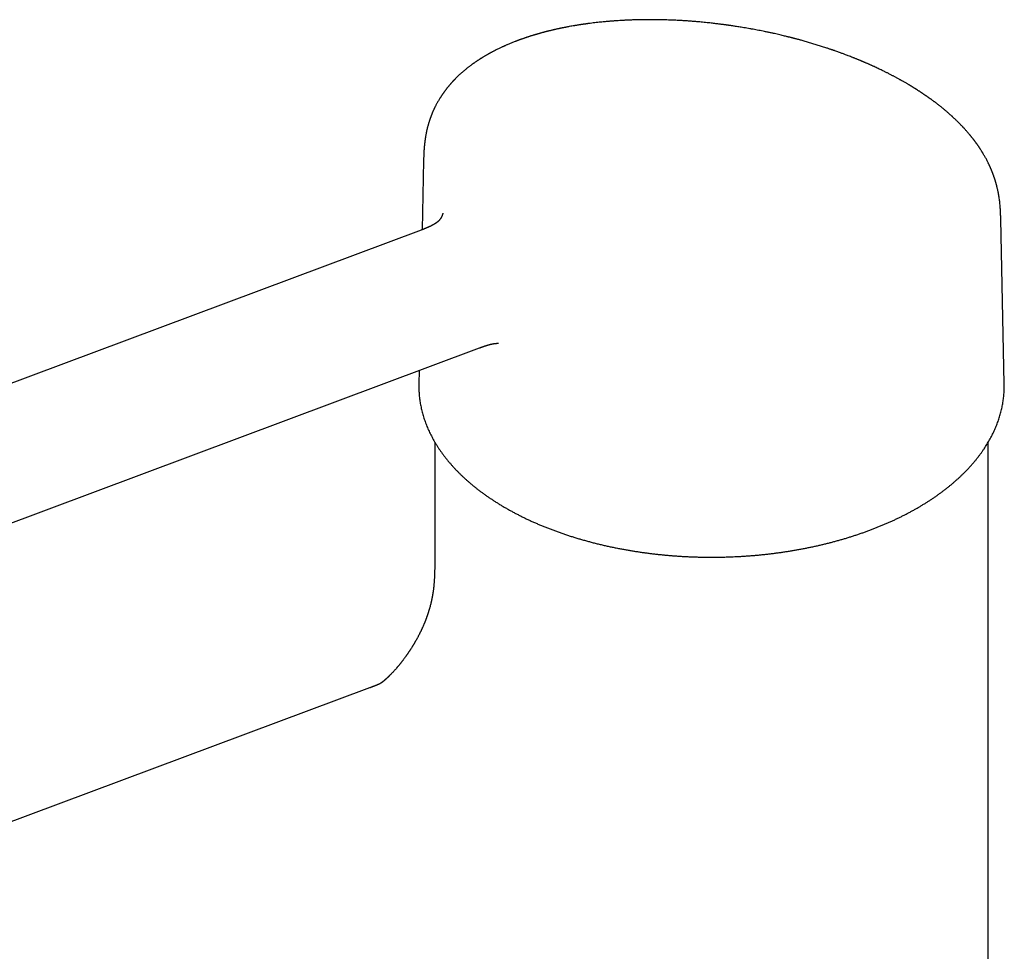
# Model space of a CAD drawing. Header units: millimetres. Extents: x 8 to 734, y 12 to 900.
# Tile 11 of 22: x 538 to 636, y 353 to 446. Entities that reach past the tile are written whole.
import ezdxf

# ---------------------------------------------------------------- set-up
doc = ezdxf.new("R2010")
doc.units = ezdxf.units.MM

msp = doc.modelspace()

# ---------------------------------------------------------------- linework, layer by layer
at = {"color": 7, "linetype": 'Continuous', "lineweight": 30}
for p, q in [((578.33, 432.064), (578.182, 425.175)), ((578.33, 432.064), (578.33, 432.072)), ((635.68, 426.235), (635.68, 426.226)), ((636.032, 409.845), (635.682, 426.226)), ((578.098, 425.143), (527.954, 406.406)), ((578.099, 425.141), (578.091, 425.138)), ((532.505, 394.228), (583.888, 413.429)), ((577.883, 411.185), (577.855, 409.845)), ((577.855, 409.845), (577.853, 409.704)), ((636.034, 409.707), (636.032, 409.845)), ((579.444, 404.065), (579.444, 393.328)), ((634.444, 292.988), (634.444, 404.064)), ((572.967, 379.636), (521.575, 360.432))]:
    msp.add_line(p, q, dxfattribs=at)
for points, knots in [([(626.173, 439.808), (626.135, 439.83), (626.063, 439.871), (625.961, 439.93), (625.871, 439.981), (625.793, 440.025), (625.727, 440.062), (625.643, 440.108), (625.535, 440.167), (625.404, 440.239), (625.277, 440.308), (625.16, 440.37), (625.048, 440.43), (624.932, 440.491), (624.809, 440.556), (624.679, 440.623), (624.547, 440.69), (624.418, 440.756), (624.296, 440.817), (624.179, 440.875), (624.047, 440.941), (623.89, 441.018), (623.703, 441.108), (623.506, 441.201), (623.306, 441.295), (623.141, 441.372), (623.015, 441.429), (622.929, 441.469), (622.846, 441.506), (622.759, 441.545), (622.663, 441.588), (622.556, 441.636), (622.452, 441.681), (622.351, 441.725), (622.257, 441.766), (622.161, 441.808), (622.072, 441.846), (621.997, 441.878), (621.939, 441.902), (621.898, 441.92), (621.864, 441.934), (621.829, 441.949), (621.783, 441.968), (621.726, 441.992), (621.658, 442.02), (621.579, 442.053), (621.489, 442.09), (621.389, 442.131), (621.283, 442.174), (621.176, 442.217), (621.072, 442.259), (620.928, 442.316), (620.748, 442.387), (620.542, 442.467), (620.358, 442.537), (620.194, 442.599), (620.043, 442.655), (619.899, 442.708), (619.745, 442.765), (619.576, 442.826), (619.392, 442.892), (619.249, 442.942), (619.15, 442.977), (619.099, 442.995), (619.06, 443.008), (619.032, 443.018), (619.006, 443.027), (618.973, 443.039), (618.928, 443.054), (618.864, 443.076), (618.778, 443.105), (618.667, 443.143), (618.537, 443.187), (618.376, 443.24), (618.187, 443.303), (617.978, 443.371), (617.764, 443.439), (617.55, 443.506), (617.336, 443.573), (617.121, 443.638), (616.905, 443.703), (616.689, 443.767), (616.473, 443.83), (616.257, 443.892), (616.044, 443.952), (615.866, 444.002), (615.724, 444.041), (615.614, 444.071), (615.508, 444.099), (615.407, 444.127), (615.31, 444.152), (615.219, 444.176), (615.137, 444.198), (615.07, 444.215), (615.02, 444.228), (614.978, 444.239), (614.938, 444.249), (614.892, 444.261), (614.839, 444.275), (614.764, 444.294), (614.664, 444.319), (614.539, 444.351), (614.383, 444.39), (614.194, 444.436), (613.971, 444.489), (613.728, 444.547), (613.463, 444.608), (613.179, 444.673), (612.873, 444.74), (612.547, 444.81), (612.226, 444.877), (611.917, 444.939), (611.632, 444.995), (611.354, 445.049), (611.063, 445.103), (610.761, 445.158), (610.452, 445.212), (610.166, 445.26), (609.901, 445.304), (609.66, 445.343), (609.442, 445.377), (609.247, 445.407), (609.073, 445.433), (608.931, 445.453), (608.818, 445.47), (608.73, 445.482), (608.654, 445.493), (608.591, 445.502), (608.541, 445.509), (608.503, 445.514), (608.477, 445.518), (608.458, 445.52), (608.438, 445.523), (608.41, 445.527), (608.372, 445.532), (608.313, 445.54), (608.23, 445.551), (608.119, 445.566), (607.985, 445.584), (607.832, 445.604), (607.659, 445.625), (607.467, 445.649), (607.255, 445.674), (607.023, 445.701), (606.771, 445.729), (606.498, 445.758), (606.205, 445.788), (605.864, 445.821), (605.481, 445.855), (605.065, 445.889), (604.652, 445.92), (604.242, 445.947), (603.771, 445.976), (603.24, 446.002), (602.652, 446.026), (602.072, 446.043), (601.5, 446.053), (600.939, 446.057), (600.417, 446.056), (599.941, 446.049), (599.511, 446.04), (599.101, 446.028), (598.712, 446.013), (598.342, 445.996), (597.993, 445.977), (597.722, 445.961), (597.528, 445.948), (597.407, 445.94), (597.301, 445.932), (597.218, 445.926), (597.156, 445.921), (597.112, 445.918), (597.072, 445.915), (597.034, 445.912), (596.991, 445.909), (596.934, 445.904), (596.863, 445.899), (596.777, 445.891), (596.682, 445.883), (596.482, 445.866), (596.224, 445.842), (595.907, 445.81), (595.625, 445.78), (595.334, 445.747), (595.03, 445.71), (594.784, 445.679), (594.604, 445.655), (594.499, 445.64), (594.407, 445.628), (594.329, 445.617), (594.265, 445.607), (594.218, 445.601), (594.184, 445.596), (594.156, 445.591), (594.123, 445.587), (594.08, 445.58), (594.026, 445.572), (593.954, 445.561), (593.862, 445.547), (593.754, 445.53), (593.643, 445.513), (593.532, 445.495), (593.424, 445.477), (593.271, 445.451), (593.076, 445.418), (592.879, 445.382), (592.728, 445.354), (592.62, 445.334), (592.516, 445.314), (592.417, 445.295), (592.328, 445.278), (592.254, 445.263), (592.191, 445.25), (592.131, 445.238), (592.064, 445.224), (591.988, 445.208), (591.9, 445.19), (591.803, 445.17), (591.694, 445.146), (591.572, 445.119), (591.457, 445.094), (591.352, 445.07), (591.261, 445.049), (591.165, 445.027), (591.064, 445.003), (590.96, 444.978), (590.867, 444.955), (590.792, 444.937), (590.74, 444.924), (590.7, 444.914), (590.666, 444.905), (590.631, 444.897), (590.581, 444.884), (590.514, 444.867), (590.43, 444.845), (590.339, 444.821), (590.246, 444.797), (590.145, 444.77), (590.036, 444.74), (589.922, 444.709), (589.819, 444.68), (589.729, 444.654), (589.65, 444.632), (589.573, 444.609), (589.492, 444.585), (589.406, 444.56), (589.319, 444.534), (589.23, 444.507), (589.139, 444.479), (589.047, 444.45), (588.952, 444.42), (588.856, 444.39), (588.762, 444.36), (588.678, 444.332), (588.606, 444.308), (588.543, 444.287), (588.479, 444.266), (588.408, 444.242), (588.329, 444.215), (588.241, 444.184), (588.144, 444.15), (588.04, 444.113), (587.938, 444.077), (587.845, 444.043), (587.768, 444.015), (587.704, 443.991), (587.645, 443.969), (587.58, 443.944), (587.507, 443.916), (587.397, 443.874), (587.259, 443.82), (587.095, 443.754), (586.939, 443.69), (586.788, 443.627), (586.655, 443.57), (586.536, 443.518), (586.433, 443.473), (586.334, 443.429), (586.24, 443.386), (586.145, 443.343), (585.993, 443.272), (585.794, 443.178), (585.55, 443.058), (585.366, 442.964), (585.231, 442.894), (585.146, 442.849), (585.064, 442.805), (584.995, 442.768), (584.94, 442.738), (584.897, 442.714), (584.855, 442.691), (584.806, 442.664), (584.746, 442.63), (584.674, 442.589), (584.59, 442.542), (584.504, 442.491), (584.416, 442.44), (584.332, 442.39), (584.252, 442.341), (584.18, 442.298), (584.12, 442.26), (584.068, 442.228), (584.022, 442.199), (583.978, 442.172), (583.934, 442.144), (583.887, 442.113), (583.831, 442.078), (583.766, 442.035), (583.692, 441.986), (583.615, 441.935), (583.541, 441.885), (583.471, 441.837), (583.406, 441.792), (583.345, 441.749), (583.285, 441.707), (583.224, 441.663), (583.159, 441.617), (583.088, 441.565), (582.998, 441.498), (582.896, 441.421), (582.79, 441.34), (582.693, 441.263), (582.598, 441.188), (582.497, 441.106), (582.401, 441.027), (582.313, 440.952), (582.233, 440.884), (582.152, 440.814), (582.07, 440.741), (581.988, 440.667), (581.91, 440.596), (581.838, 440.529), (581.771, 440.465), (581.707, 440.404), (581.64, 440.339), (581.569, 440.269), (581.492, 440.193), (581.426, 440.125), (581.373, 440.07), (581.339, 440.034), (581.309, 440.002), (581.281, 439.973), (581.254, 439.944), (581.226, 439.914), (581.195, 439.881), (581.161, 439.843), (581.122, 439.801), (581.08, 439.754), (581.038, 439.706), (581, 439.662), (580.968, 439.626), (580.939, 439.593), (580.906, 439.554), (580.868, 439.509), (580.828, 439.461), (580.792, 439.418), (580.76, 439.38), (580.732, 439.344), (580.702, 439.307), (580.668, 439.265), (580.627, 439.213), (580.581, 439.154), (580.535, 439.095), (580.495, 439.042), (580.46, 438.995), (580.429, 438.954), (580.401, 438.916), (580.374, 438.879), (580.345, 438.839), (580.311, 438.792), (580.276, 438.742), (580.243, 438.694), (580.215, 438.653), (580.189, 438.616), (580.161, 438.575), (580.13, 438.528), (580.096, 438.477), (580.061, 438.423), (580.027, 438.37), (579.995, 438.321), (579.967, 438.276), (579.924, 438.208), (579.869, 438.117), (579.804, 438.008), (579.744, 437.904), (579.683, 437.796), (579.622, 437.683), (579.564, 437.574), (579.52, 437.488), (579.485, 437.419), (579.455, 437.359), (579.422, 437.293), (579.391, 437.226), (579.362, 437.165), (579.335, 437.107), (579.308, 437.047), (579.277, 436.98), (579.245, 436.906), (579.212, 436.828), (579.179, 436.749), (579.148, 436.675), (579.12, 436.605), (579.094, 436.539), (579.07, 436.475), (579.046, 436.412), (579.022, 436.347), (578.997, 436.278), (578.973, 436.209), (578.947, 436.134), (578.921, 436.056), (578.894, 435.973), (578.868, 435.893), (578.842, 435.809), (578.816, 435.72), (578.784, 435.613), (578.75, 435.489), (578.716, 435.359), (578.685, 435.238), (578.658, 435.125), (578.632, 435.011), (578.607, 434.892), (578.583, 434.774), (578.56, 434.657), (578.539, 434.545), (578.52, 434.435), (578.503, 434.328), (578.486, 434.217), (578.466, 434.084), (578.446, 433.931), (578.426, 433.759), (578.41, 433.608), (578.398, 433.476), (578.388, 433.37), (578.381, 433.271), (578.375, 433.191), (578.37, 433.126), (578.367, 433.07), (578.363, 433.009), (578.36, 432.945), (578.356, 432.877), (578.353, 432.813), (578.35, 432.756), (578.348, 432.711), (578.347, 432.672), (578.345, 432.633), (578.344, 432.59), (578.342, 432.539), (578.34, 432.473), (578.337, 432.386), (578.334, 432.277), (578.332, 432.17), (578.33, 432.1), (578.33, 432.072)], [0, 0, 0, 0, 0.002364, 0.004473, 0.006327, 0.007926, 0.009272, 0.010387, 0.013027, 0.015841, 0.018368, 0.020684, 0.022839, 0.025112, 0.027588, 0.030148, 0.032768, 0.035352, 0.037718, 0.039903, 0.042126, 0.045385, 0.048958, 0.052816, 0.056617, 0.060281, 0.062108, 0.063692, 0.065129, 0.066731, 0.068522, 0.070496, 0.07265, 0.074295, 0.07603, 0.077856, 0.079542, 0.080907, 0.081951, 0.082675, 0.083146, 0.083782, 0.084615, 0.085645, 0.086872, 0.088295, 0.089916, 0.091733, 0.09369, 0.095605, 0.097464, 0.099267, 0.1033, 0.107025, 0.110146, 0.113012, 0.115626, 0.118065, 0.120494, 0.123667, 0.12683, 0.12998, 0.131061, 0.131931, 0.13259, 0.133039, 0.133372, 0.133958, 0.134727, 0.135677, 0.137236, 0.139121, 0.141332, 0.14387, 0.147308, 0.15089, 0.154471, 0.158049, 0.161626, 0.165201, 0.168774, 0.172346, 0.175915, 0.179484, 0.183013, 0.186349, 0.188216, 0.19001, 0.191731, 0.193379, 0.194954, 0.196456, 0.197813, 0.198908, 0.199704, 0.200284, 0.200911, 0.201658, 0.202523, 0.203508, 0.205295, 0.207348, 0.209585, 0.21286, 0.216455, 0.220371, 0.224607, 0.229165, 0.234045, 0.239246, 0.24477, 0.249338, 0.253932, 0.258325, 0.262516, 0.267719, 0.272572, 0.277074, 0.281226, 0.285026, 0.288416, 0.291467, 0.294178, 0.296549, 0.298118, 0.299493, 0.300672, 0.301655, 0.302443, 0.303035, 0.303432, 0.30365, 0.303938, 0.304378, 0.304971, 0.305716, 0.30712, 0.308868, 0.310958, 0.313392, 0.316068, 0.319064, 0.322381, 0.326018, 0.329975, 0.334251, 0.338848, 0.343765, 0.350322, 0.35689, 0.363406, 0.369872, 0.376287, 0.385742, 0.395087, 0.404325, 0.413456, 0.422481, 0.431341, 0.43863, 0.445619, 0.452308, 0.458695, 0.464781, 0.470565, 0.476047, 0.478284, 0.480298, 0.482074, 0.483611, 0.484456, 0.485206, 0.485863, 0.486428, 0.487118, 0.488063, 0.489264, 0.49072, 0.492392, 0.494094, 0.50085, 0.505518, 0.510301, 0.51532, 0.52058, 0.526082, 0.528141, 0.530007, 0.531625, 0.532995, 0.534117, 0.534991, 0.535503, 0.535914, 0.536483, 0.537243, 0.538196, 0.539342, 0.541079, 0.543075, 0.545075, 0.547047, 0.548989, 0.550902, 0.555296, 0.559514, 0.561565, 0.56354, 0.56544, 0.567264, 0.568954, 0.570334, 0.57139, 0.572427, 0.573655, 0.575075, 0.576689, 0.578497, 0.580508, 0.582786, 0.585341, 0.586969, 0.588693, 0.590512, 0.592427, 0.594438, 0.596448, 0.597737, 0.598737, 0.599448, 0.600027, 0.600709, 0.601497, 0.602905, 0.604558, 0.606381, 0.608189, 0.609976, 0.612285, 0.614557, 0.616686, 0.618373, 0.619862, 0.621362, 0.622984, 0.624706, 0.626467, 0.628245, 0.63006, 0.631925, 0.633842, 0.635812, 0.637795, 0.639569, 0.640979, 0.642194, 0.643479, 0.644944, 0.646589, 0.648341, 0.65048, 0.652656, 0.654862, 0.656871, 0.658583, 0.659729, 0.660945, 0.662344, 0.663924, 0.665627, 0.669363, 0.672899, 0.676308, 0.679608, 0.682867, 0.68517, 0.687563, 0.689767, 0.69183, 0.69398, 0.696237, 0.702218, 0.707738, 0.7133, 0.715253, 0.717385, 0.719388, 0.721178, 0.722386, 0.723382, 0.724342, 0.725425, 0.726981, 0.728743, 0.730791, 0.733147, 0.735213, 0.737366, 0.739483, 0.741301, 0.742827, 0.744102, 0.745283, 0.746374, 0.747485, 0.748702, 0.750035, 0.751802, 0.753824, 0.755884, 0.757854, 0.759723, 0.761486, 0.763102, 0.764688, 0.766314, 0.768061, 0.770009, 0.772183, 0.77551, 0.778535, 0.781131, 0.783826, 0.786686, 0.789786, 0.792259, 0.794506, 0.796818, 0.799534, 0.801978, 0.804282, 0.806677, 0.808628, 0.810583, 0.812694, 0.814976, 0.81738, 0.820044, 0.821414, 0.822552, 0.823481, 0.824383, 0.825291, 0.826207, 0.827177, 0.828368, 0.829641, 0.831104, 0.832679, 0.834008, 0.835048, 0.835947, 0.837023, 0.838514, 0.839981, 0.841254, 0.842343, 0.843371, 0.844371, 0.845585, 0.847067, 0.848832, 0.850679, 0.852113, 0.853423, 0.854604, 0.855647, 0.856579, 0.857703, 0.85901, 0.860512, 0.861852, 0.862955, 0.863854, 0.86496, 0.866249, 0.867648, 0.869103, 0.870588, 0.871905, 0.873017, 0.874196, 0.87727, 0.880192, 0.882614, 0.885337, 0.888411, 0.891162, 0.89348, 0.894796, 0.896263, 0.897904, 0.899625, 0.901105, 0.902356, 0.903796, 0.905338, 0.907128, 0.909007, 0.910886, 0.912641, 0.914185, 0.91566, 0.917185, 0.918524, 0.919985, 0.921532, 0.923147, 0.92464, 0.926533, 0.928302, 0.930045, 0.931806, 0.933683, 0.935763, 0.938665, 0.941509, 0.943929, 0.94616, 0.948451, 0.950855, 0.953271, 0.955496, 0.957707, 0.959802, 0.961796, 0.963844, 0.96609, 0.96922, 0.972294, 0.97536, 0.977231, 0.979139, 0.980795, 0.982251, 0.983125, 0.984031, 0.984991, 0.986108, 0.987148, 0.988242, 0.989145, 0.989842, 0.990374, 0.990967, 0.991628, 0.992379, 0.993311, 0.994755, 0.996518, 0.998605, 1, 1, 1, 1]), ([(635.682, 426.235), (635.681, 426.265), (635.68, 426.336), (635.677, 426.443), (635.675, 426.542), (635.673, 426.616), (635.671, 426.669), (635.669, 426.711), (635.668, 426.749), (635.667, 426.785), (635.665, 426.824), (635.663, 426.868), (635.661, 426.922), (635.658, 426.985), (635.655, 427.051), (635.651, 427.109), (635.649, 427.16), (635.646, 427.205), (635.643, 427.25), (635.64, 427.298), (635.635, 427.36), (635.629, 427.439), (635.622, 427.534), (635.609, 427.679), (635.59, 427.865), (635.563, 428.088), (635.534, 428.301), (635.502, 428.506), (635.474, 428.671), (635.451, 428.796), (635.434, 428.886), (635.415, 428.981), (635.393, 429.085), (635.369, 429.196), (635.344, 429.303), (635.321, 429.4), (635.3, 429.485), (635.28, 429.562), (635.261, 429.637), (635.239, 429.716), (635.215, 429.803), (635.19, 429.89), (635.166, 429.971), (635.146, 430.038), (635.128, 430.096), (635.112, 430.149), (635.095, 430.202), (635.077, 430.257), (635.057, 430.316), (635.035, 430.382), (635.011, 430.452), (634.987, 430.521), (634.965, 430.583), (634.945, 430.639), (634.925, 430.692), (634.905, 430.746), (634.882, 430.806), (634.857, 430.87), (634.833, 430.933), (634.811, 430.988), (634.792, 431.035), (634.774, 431.077), (634.757, 431.119), (634.739, 431.163), (634.717, 431.214), (634.692, 431.271), (634.668, 431.328), (634.646, 431.378), (634.626, 431.422), (634.608, 431.462), (634.59, 431.502), (634.569, 431.547), (634.544, 431.6), (634.517, 431.659), (634.489, 431.717), (634.465, 431.766), (634.445, 431.808), (634.426, 431.846), (634.387, 431.924), (634.33, 432.037), (634.255, 432.18), (634.182, 432.315), (634.104, 432.456), (634.026, 432.591), (633.963, 432.7), (633.918, 432.774), (633.885, 432.829), (633.85, 432.885), (633.816, 432.941), (633.778, 433.002), (633.734, 433.072), (633.686, 433.147), (633.639, 433.219), (633.595, 433.285), (633.554, 433.348), (633.512, 433.41), (633.469, 433.472), (633.429, 433.531), (633.39, 433.586), (633.357, 433.634), (633.323, 433.682), (633.287, 433.732), (633.249, 433.785), (633.211, 433.837), (633.179, 433.881), (633.153, 433.917), (633.127, 433.951), (633.097, 433.992), (633.061, 434.04), (633.022, 434.091), (632.983, 434.141), (632.944, 434.191), (632.907, 434.239), (632.871, 434.286), (632.837, 434.328), (632.803, 434.37), (632.77, 434.413), (632.736, 434.455), (632.697, 434.502), (632.653, 434.556), (632.601, 434.618), (632.544, 434.686), (632.477, 434.766), (632.401, 434.855), (632.315, 434.953), (632.229, 435.05), (632.148, 435.142), (632.083, 435.212), (632.034, 435.266), (631.995, 435.308), (631.952, 435.355), (631.901, 435.409), (631.837, 435.477), (631.766, 435.552), (631.692, 435.628), (631.628, 435.694), (631.573, 435.749), (631.527, 435.795), (631.484, 435.838), (631.442, 435.88), (631.399, 435.923), (631.352, 435.969), (631.293, 436.027), (631.222, 436.095), (631.144, 436.169), (631.069, 436.24), (630.999, 436.306), (630.934, 436.367), (630.872, 436.424), (630.809, 436.481), (630.741, 436.542), (630.669, 436.607), (630.596, 436.672), (630.526, 436.734), (630.462, 436.79), (630.393, 436.85), (630.314, 436.918), (630.218, 437), (630.112, 437.088), (630.006, 437.177), (629.903, 437.261), (629.8, 437.345), (629.688, 437.435), (629.565, 437.532), (629.43, 437.637), (629.292, 437.744), (629.175, 437.832), (629.078, 437.905), (628.997, 437.965), (628.912, 438.028), (628.83, 438.088), (628.758, 438.14), (628.698, 438.183), (628.648, 438.219), (628.6, 438.254), (628.548, 438.29), (628.486, 438.334), (628.413, 438.386), (628.342, 438.436), (628.274, 438.482), (628.214, 438.524), (628.15, 438.568), (628.085, 438.612), (628.021, 438.656), (627.963, 438.695), (627.911, 438.73), (627.862, 438.762), (627.812, 438.795), (627.759, 438.83), (627.699, 438.87), (627.629, 438.916), (627.547, 438.969), (627.469, 439.019), (627.402, 439.062), (627.352, 439.094), (627.311, 439.12), (627.273, 439.144), (627.234, 439.169), (627.19, 439.196), (627.14, 439.227), (627.081, 439.264), (627.015, 439.305), (626.943, 439.35), (626.872, 439.394), (626.805, 439.434), (626.747, 439.469), (626.705, 439.494), (626.675, 439.513), (626.647, 439.529), (626.61, 439.552), (626.562, 439.58), (626.496, 439.62), (626.409, 439.671), (626.297, 439.736), (626.217, 439.783), (626.173, 439.808)], [0, 0, 0, 0, 0.004205, 0.010148, 0.015036, 0.018016, 0.020415, 0.022248, 0.023672, 0.025458, 0.027143, 0.028994, 0.031466, 0.034569, 0.037713, 0.04057, 0.042772, 0.044873, 0.04704, 0.04931, 0.051784, 0.056101, 0.060953, 0.065945, 0.078086, 0.089886, 0.101468, 0.112889, 0.124151, 0.129349, 0.134449, 0.139772, 0.146005, 0.152785, 0.159426, 0.165128, 0.170315, 0.174764, 0.179207, 0.184008, 0.189375, 0.195408, 0.200356, 0.204565, 0.208053, 0.211351, 0.214572, 0.218041, 0.221864, 0.226061, 0.230642, 0.235377, 0.23942, 0.242867, 0.246217, 0.249727, 0.25354, 0.258087, 0.262447, 0.266092, 0.269047, 0.271802, 0.27454, 0.277247, 0.280669, 0.284826, 0.288954, 0.292363, 0.295054, 0.297787, 0.300553, 0.303402, 0.30699, 0.311532, 0.315521, 0.318956, 0.321757, 0.324211, 0.327013, 0.338071, 0.347933, 0.357223, 0.366887, 0.378265, 0.386537, 0.390408, 0.394549, 0.398664, 0.402721, 0.406694, 0.412203, 0.418236, 0.423478, 0.428272, 0.432951, 0.43758, 0.442175, 0.447123, 0.450958, 0.454625, 0.458102, 0.461841, 0.465978, 0.470219, 0.473792, 0.476104, 0.478532, 0.481697, 0.485575, 0.48961, 0.493569, 0.497262, 0.501396, 0.504833, 0.508106, 0.511412, 0.514747, 0.518073, 0.521382, 0.525955, 0.530812, 0.536335, 0.542192, 0.549862, 0.557698, 0.565945, 0.573462, 0.579897, 0.583282, 0.586645, 0.590266, 0.594737, 0.600056, 0.607004, 0.613305, 0.619168, 0.623383, 0.627251, 0.63076, 0.634225, 0.637766, 0.64152, 0.645912, 0.652416, 0.658895, 0.664946, 0.670618, 0.675881, 0.680557, 0.685352, 0.690689, 0.696566, 0.70224, 0.707687, 0.712731, 0.717157, 0.723492, 0.730635, 0.738973, 0.747127, 0.754285, 0.761895, 0.769663, 0.778586, 0.788484, 0.798437, 0.807972, 0.81307, 0.818581, 0.824798, 0.830662, 0.835523, 0.839498, 0.84286, 0.845746, 0.849169, 0.853354, 0.858299, 0.863787, 0.867669, 0.871702, 0.875885, 0.880219, 0.884605, 0.888432, 0.891593, 0.894761, 0.897927, 0.901319, 0.905062, 0.909539, 0.914773, 0.920707, 0.924453, 0.927598, 0.930142, 0.932287, 0.934725, 0.937511, 0.940644, 0.944034, 0.948551, 0.953042, 0.957507, 0.961817, 0.965411, 0.968221, 0.969425, 0.971056, 0.973329, 0.976246, 0.979805, 0.985437, 0.992169, 1, 1, 1, 1]), ([(580.236, 426.811), (580.236, 426.811), (580.236, 426.812), (580.235, 426.804), (580.232, 426.791), (580.227, 426.771), (580.221, 426.749), (580.216, 426.729), (580.212, 426.715), (580.207, 426.701), (580.203, 426.686), (580.198, 426.671), (580.193, 426.656), (580.187, 426.639), (580.181, 426.623), (580.175, 426.607), (580.169, 426.592), (580.164, 426.579), (580.159, 426.566), (580.153, 426.552), (580.147, 426.539), (580.141, 426.525), (580.134, 426.509), (580.126, 426.491), (580.117, 426.472), (580.108, 426.455), (580.1, 426.439), (580.093, 426.425), (580.087, 426.413), (580.08, 426.401), (580.073, 426.388), (580.064, 426.372), (580.053, 426.353), (580.041, 426.332), (580.027, 426.309), (580.012, 426.286), (579.997, 426.263), (579.976, 426.234), (579.951, 426.2), (579.922, 426.162), (579.892, 426.127), (579.861, 426.093), (579.829, 426.06), (579.803, 426.035), (579.784, 426.018), (579.774, 426.008), (579.763, 425.998), (579.752, 425.988), (579.744, 425.982), (579.732, 425.972), (579.715, 425.957), (579.702, 425.946), (579.689, 425.936), (579.676, 425.926), (579.664, 425.916), (579.653, 425.908), (579.644, 425.901), (579.634, 425.894), (579.623, 425.886), (579.612, 425.877), (579.6, 425.869), (579.591, 425.862), (579.583, 425.856), (579.575, 425.851), (579.566, 425.845), (579.555, 425.837), (579.542, 425.828), (579.53, 425.82), (579.52, 425.814), (579.511, 425.808), (579.502, 425.801), (579.489, 425.793), (579.476, 425.784), (579.462, 425.776), (579.451, 425.769), (579.441, 425.762), (579.429, 425.755), (579.416, 425.747), (579.4, 425.737), (579.385, 425.728), (579.37, 425.72), (579.356, 425.711), (579.339, 425.701), (579.322, 425.691), (579.301, 425.679), (579.275, 425.665), (579.239, 425.645), (579.201, 425.624), (579.162, 425.604), (579.125, 425.584), (579.087, 425.565), (579.046, 425.544), (579.002, 425.523), (578.96, 425.503), (578.916, 425.481), (578.872, 425.461), (578.824, 425.439), (578.775, 425.417), (578.726, 425.395), (578.683, 425.377), (578.648, 425.362), (578.617, 425.349), (578.584, 425.335), (578.554, 425.322), (578.528, 425.311), (578.505, 425.302), (578.483, 425.293), (578.459, 425.283), (578.428, 425.271), (578.387, 425.254), (578.335, 425.234), (578.273, 425.21), (578.2, 425.182), (578.138, 425.158), (578.1, 425.144), (578.09, 425.14)], [0, 0, 0, 0, 0.008596, 0.028054, 0.046319, 0.066172, 0.088897, 0.099875, 0.109345, 0.11875, 0.128039, 0.137134, 0.146889, 0.156006, 0.165787, 0.175349, 0.183567, 0.190743, 0.197822, 0.205511, 0.213151, 0.220612, 0.229121, 0.239323, 0.250156, 0.260745, 0.269639, 0.277167, 0.284044, 0.291149, 0.298586, 0.306321, 0.320054, 0.333098, 0.346577, 0.361597, 0.377279, 0.392694, 0.421654, 0.449727, 0.477058, 0.503794, 0.530084, 0.556465, 0.563507, 0.570973, 0.578632, 0.586185, 0.593081, 0.600408, 0.609732, 0.617072, 0.623659, 0.632057, 0.638115, 0.643817, 0.64832, 0.652735, 0.657737, 0.664013, 0.669246, 0.673358, 0.676617, 0.679867, 0.683387, 0.688073, 0.69396, 0.698849, 0.702397, 0.705708, 0.709135, 0.713592, 0.718964, 0.723965, 0.727697, 0.730915, 0.734483, 0.738955, 0.744087, 0.749381, 0.753576, 0.757384, 0.762481, 0.768074, 0.772513, 0.780178, 0.789559, 0.801063, 0.809183, 0.818209, 0.827315, 0.835522, 0.845474, 0.855723, 0.862188, 0.872622, 0.881762, 0.889865, 0.900394, 0.908577, 0.913101, 0.918662, 0.924791, 0.929984, 0.934145, 0.937859, 0.941399, 0.944762, 0.949542, 0.95581, 0.963569, 0.972821, 0.983571, 0.995825, 1, 1, 1, 1]), ([(583.888, 413.429), (583.919, 413.44), (583.977, 413.462), (584.057, 413.492), (584.126, 413.517), (584.184, 413.538), (584.23, 413.555), (584.284, 413.574), (584.349, 413.598), (584.42, 413.622), (584.483, 413.643), (584.537, 413.661), (584.586, 413.677), (584.635, 413.692), (584.677, 413.705), (584.716, 413.717), (584.75, 413.727), (584.788, 413.737), (584.827, 413.748), (584.86, 413.757), (584.889, 413.765), (584.917, 413.772), (584.946, 413.779), (584.975, 413.786), (585.005, 413.793), (585.034, 413.8), (585.065, 413.807), (585.111, 413.817), (585.168, 413.828), (585.237, 413.842), (585.298, 413.852), (585.359, 413.862), (585.417, 413.87), (585.477, 413.877), (585.519, 413.881), (585.551, 413.884), (585.57, 413.885), (585.587, 413.886), (585.605, 413.888), (585.624, 413.889), (585.644, 413.889), (585.661, 413.89), (585.675, 413.89), (585.688, 413.891), (585.701, 413.891), (585.715, 413.891), (585.73, 413.891), (585.744, 413.89), (585.754, 413.89), (585.762, 413.889), (585.769, 413.889), (585.773, 413.889), (585.776, 413.888), (585.775, 413.889), (585.775, 413.889)], [0, 0, 0, 0, 0.028591, 0.0538, 0.075575, 0.093884, 0.108709, 0.120416, 0.147841, 0.176687, 0.197592, 0.218769, 0.238623, 0.255219, 0.277666, 0.290573, 0.302321, 0.320973, 0.338744, 0.352042, 0.363948, 0.376038, 0.388461, 0.402419, 0.415136, 0.427343, 0.442016, 0.455862, 0.488532, 0.518889, 0.553442, 0.577514, 0.616023, 0.648731, 0.681976, 0.698313, 0.711691, 0.723419, 0.736576, 0.752385, 0.770091, 0.785723, 0.798879, 0.811788, 0.826231, 0.842997, 0.862016, 0.886243, 0.906349, 0.925052, 0.94392, 0.963168, 0.985089, 1, 1, 1, 1]), ([(577.853, 409.699), (577.853, 409.661), (577.852, 409.542), (577.856, 409.342), (577.865, 409.102), (577.881, 408.861), (577.902, 408.62), (577.93, 408.379), (577.963, 408.139), (578.002, 407.898), (578.046, 407.657), (578.097, 407.417), (578.153, 407.176), (578.216, 406.936), (578.284, 406.697), (578.358, 406.457), (578.438, 406.218), (578.524, 405.98), (578.616, 405.742), (578.714, 405.505), (578.817, 405.268), (578.927, 405.032), (579.042, 404.797), (579.164, 404.562), (579.291, 404.329), (579.424, 404.096), (579.562, 403.865), (579.707, 403.634), (579.857, 403.405), (580.013, 403.176), (580.175, 402.949), (580.342, 402.724), (580.515, 402.499), (580.694, 402.276), (580.878, 402.055), (581.068, 401.835), (581.263, 401.617), (581.464, 401.4), (581.67, 401.185), (581.882, 400.972), (582.099, 400.76), (582.321, 400.55), (582.548, 400.343), (582.781, 400.137), (583.018, 399.933), (583.261, 399.731), (583.509, 399.531), (583.762, 399.334), (584.02, 399.138), (584.282, 398.945), (584.549, 398.754), (584.822, 398.565), (585.098, 398.379), (585.38, 398.195), (585.666, 398.013), (585.956, 397.834), (586.251, 397.658), (586.551, 397.483), (586.855, 397.312), (587.163, 397.143), (587.475, 396.977), (587.791, 396.813), (588.112, 396.652), (588.436, 396.494), (588.765, 396.338), (589.097, 396.186), (589.433, 396.036), (589.773, 395.889), (590.117, 395.744), (590.464, 395.603), (590.815, 395.465), (591.17, 395.33), (591.528, 395.197), (591.889, 395.068), (592.254, 394.941), (592.622, 394.818), (592.994, 394.698), (593.368, 394.581), (593.746, 394.467), (594.127, 394.356), (594.51, 394.249), (594.897, 394.144), (595.287, 394.043), (595.679, 393.945), (596.075, 393.85), (596.473, 393.759), (596.874, 393.671), (597.278, 393.586), (597.685, 393.505), (598.08, 393.43), (598.463, 393.36), (598.834, 393.296), (599.206, 393.235), (599.58, 393.176), (599.954, 393.121), (600.33, 393.068), (600.707, 393.019), (601.084, 392.972), (601.463, 392.928), (601.842, 392.887), (602.222, 392.85), (602.603, 392.815), (602.983, 392.783), (603.364, 392.754), (603.745, 392.728), (604.125, 392.705), (604.503, 392.685), (604.88, 392.668), (605.251, 392.654), (605.612, 392.643), (605.943, 392.635), (606.232, 392.631), (606.497, 392.628), (606.729, 392.626), (606.882, 392.626), (606.944, 392.626)], [0, 0, 0, 0, 0.004278, 0.013108, 0.021948, 0.030796, 0.039653, 0.048521, 0.0574, 0.066289, 0.07519, 0.084102, 0.093027, 0.101964, 0.110913, 0.119876, 0.128851, 0.137839, 0.14684, 0.155854, 0.164881, 0.17392, 0.182971, 0.192035, 0.20111, 0.210197, 0.219295, 0.228404, 0.237523, 0.246652, 0.255791, 0.264939, 0.274095, 0.283259, 0.292432, 0.301611, 0.310797, 0.31999, 0.329188, 0.338393, 0.347602, 0.356816, 0.366035, 0.375258, 0.384485, 0.393715, 0.402949, 0.412186, 0.421426, 0.430668, 0.439914, 0.449161, 0.458411, 0.467662, 0.476916, 0.486172, 0.495429, 0.504689, 0.51395, 0.523213, 0.532478, 0.541745, 0.551013, 0.560284, 0.569557, 0.578832, 0.588109, 0.597389, 0.606672, 0.615957, 0.625245, 0.634537, 0.643833, 0.653132, 0.662435, 0.671744, 0.681057, 0.690375, 0.6997, 0.709031, 0.718369, 0.727715, 0.737069, 0.746433, 0.755807, 0.765192, 0.774589, 0.784001, 0.793427, 0.802871, 0.811353, 0.819834, 0.828314, 0.836791, 0.845265, 0.853737, 0.862206, 0.870672, 0.879133, 0.887589, 0.896039, 0.904482, 0.912915, 0.921335, 0.929738, 0.938116, 0.94646, 0.954747, 0.962938, 0.970941, 0.978487, 0.984787, 0.989895, 0.995975, 1, 1, 1, 1]), ([(606.944, 392.626), (607.08, 392.626), (607.274, 392.627), (607.561, 392.629), (607.809, 392.633), (608.105, 392.639), (608.416, 392.647), (608.743, 392.658), (609.081, 392.671), (609.428, 392.687), (609.781, 392.706), (610.139, 392.728), (610.501, 392.752), (610.867, 392.78), (611.235, 392.81), (611.605, 392.844), (611.976, 392.88), (612.349, 392.92), (612.723, 392.962), (613.097, 393.008), (613.472, 393.057), (613.846, 393.108), (614.221, 393.163), (614.595, 393.221), (614.969, 393.282), (615.342, 393.346), (615.714, 393.413), (616.086, 393.482), (616.456, 393.555), (616.825, 393.631), (617.193, 393.71), (617.559, 393.792), (617.924, 393.877), (618.288, 393.965), (618.65, 394.056), (619.009, 394.149), (619.367, 394.246), (619.723, 394.346), (620.077, 394.448), (620.429, 394.553), (620.779, 394.662), (621.126, 394.773), (621.47, 394.887), (621.813, 395.003), (622.152, 395.123), (622.489, 395.245), (622.824, 395.37), (623.155, 395.497), (623.484, 395.628), (623.809, 395.761), (624.132, 395.896), (624.452, 396.035), (624.768, 396.176), (625.081, 396.319), (625.391, 396.465), (625.698, 396.614), (626.001, 396.765), (626.3, 396.918), (626.597, 397.074), (626.889, 397.233), (627.178, 397.394), (627.463, 397.557), (627.744, 397.722), (628.022, 397.89), (628.296, 398.06), (628.565, 398.232), (628.831, 398.407), (629.093, 398.584), (629.35, 398.763), (629.603, 398.944), (629.852, 399.127), (630.097, 399.312), (630.338, 399.5), (630.574, 399.689), (630.806, 399.88), (631.033, 400.073), (631.256, 400.268), (631.474, 400.465), (631.688, 400.664), (631.897, 400.865), (632.101, 401.067), (632.3, 401.271), (632.495, 401.477), (632.685, 401.684), (632.87, 401.893), (633.05, 402.104), (633.225, 402.316), (633.396, 402.53), (633.561, 402.745), (633.721, 402.961), (633.876, 403.179), (634.026, 403.398), (634.171, 403.619), (634.31, 403.841), (634.445, 404.064), (634.574, 404.288), (634.698, 404.514), (634.816, 404.74), (634.929, 404.968), (635.037, 405.196), (635.139, 405.426), (635.236, 405.656), (635.328, 405.888), (635.414, 406.12), (635.495, 406.353), (635.57, 406.587), (635.639, 406.822), (635.703, 407.057), (635.762, 407.293), (635.815, 407.529), (635.862, 407.767), (635.903, 408.004), (635.939, 408.242), (635.97, 408.481), (635.994, 408.72), (636.013, 408.959), (636.026, 409.199), (636.033, 409.439), (636.036, 409.607), (636.034, 409.695), (636.034, 409.703)], [0, 0, 0, 0, 0.008998, 0.012716, 0.018881, 0.025297, 0.03219, 0.039392, 0.046836, 0.054467, 0.062247, 0.070149, 0.078149, 0.086232, 0.094385, 0.102598, 0.110862, 0.119171, 0.127519, 0.135901, 0.144315, 0.152755, 0.16122, 0.169708, 0.178215, 0.186741, 0.195283, 0.20384, 0.212411, 0.220995, 0.22959, 0.238197, 0.246814, 0.25544, 0.264074, 0.272717, 0.281368, 0.290025, 0.298689, 0.30736, 0.316036, 0.324718, 0.333405, 0.342097, 0.350794, 0.359495, 0.3682, 0.376909, 0.385622, 0.394339, 0.403059, 0.411782, 0.420508, 0.429237, 0.437969, 0.446704, 0.455441, 0.46418, 0.472922, 0.481667, 0.490413, 0.499161, 0.507912, 0.516664, 0.525418, 0.534174, 0.542931, 0.55169, 0.56045, 0.569212, 0.577975, 0.586739, 0.595504, 0.60427, 0.613037, 0.621805, 0.630574, 0.639343, 0.648113, 0.656884, 0.665655, 0.674426, 0.683198, 0.691969, 0.700741, 0.709513, 0.718284, 0.727056, 0.735827, 0.744598, 0.753368, 0.762138, 0.770907, 0.779676, 0.788445, 0.797213, 0.80598, 0.814747, 0.823513, 0.83228, 0.841046, 0.849812, 0.858578, 0.867345, 0.876112, 0.88488, 0.89365, 0.902421, 0.911194, 0.91997, 0.928749, 0.937531, 0.946317, 0.955107, 0.963903, 0.972704, 0.981511, 0.990326, 0.999147, 1, 1, 1, 1]), ([(579.444, 393.33), (579.444, 393.303), (579.444, 393.255), (579.444, 393.191), (579.444, 393.14), (579.444, 393.102), (579.444, 393.066), (579.444, 393.029), (579.443, 392.987), (579.443, 392.935), (579.443, 392.871), (579.443, 392.798), (579.443, 392.726), (579.443, 392.661), (579.443, 392.602), (579.443, 392.545), (579.443, 392.484), (579.442, 392.414), (579.442, 392.33), (579.441, 392.242), (579.441, 392.159), (579.44, 392.095), (579.44, 392.044), (579.44, 392.004), (579.439, 391.958), (579.438, 391.894), (579.437, 391.805), (579.436, 391.703), (579.434, 391.588), (579.432, 391.464), (579.429, 391.325), (579.425, 391.172), (579.421, 391.012), (579.415, 390.847), (579.408, 390.684), (579.4, 390.527), (579.391, 390.386), (579.383, 390.257), (579.375, 390.141), (579.367, 390.039), (579.359, 389.952), (579.352, 389.873), (579.345, 389.798), (579.338, 389.727), (579.329, 389.647), (579.319, 389.556), (579.308, 389.464), (579.297, 389.374), (579.284, 389.281), (579.272, 389.193), (579.259, 389.107), (579.247, 389.025), (579.234, 388.95), (579.221, 388.87), (579.207, 388.788), (579.195, 388.721), (579.184, 388.664), (579.174, 388.611), (579.164, 388.558), (579.154, 388.511), (579.145, 388.467), (579.136, 388.421), (579.125, 388.368), (579.112, 388.31), (579.099, 388.253), (579.087, 388.199), (579.076, 388.148), (579.063, 388.094), (579.049, 388.035), (579.033, 387.97), (579.007, 387.867), (578.97, 387.726), (578.931, 387.583), (578.899, 387.472), (578.877, 387.398), (578.855, 387.324), (578.834, 387.256), (578.816, 387.198), (578.801, 387.148), (578.785, 387.1), (578.768, 387.046), (578.747, 386.984), (578.724, 386.913), (578.698, 386.839), (578.671, 386.762), (578.645, 386.687), (578.618, 386.613), (578.592, 386.542), (578.566, 386.473), (578.541, 386.406), (578.516, 386.341), (578.493, 386.282), (578.472, 386.228), (578.45, 386.174), (578.426, 386.114), (578.398, 386.046), (578.366, 385.969), (578.33, 385.884), (578.293, 385.798), (578.256, 385.713), (578.22, 385.633), (578.187, 385.56), (578.157, 385.495), (578.129, 385.435), (578.103, 385.377), (578.075, 385.318), (578.045, 385.257), (578.014, 385.193), (577.984, 385.132), (577.95, 385.063), (577.909, 384.982), (577.863, 384.89), (577.818, 384.803), (577.778, 384.727), (577.741, 384.658), (577.704, 384.59), (577.663, 384.515), (577.619, 384.434), (577.573, 384.352), (577.528, 384.273), (577.487, 384.201), (577.449, 384.136), (577.413, 384.074), (577.375, 384.01), (577.335, 383.942), (577.294, 383.875), (577.254, 383.809), (577.214, 383.744), (577.17, 383.673), (577.124, 383.6), (577.078, 383.529), (577.033, 383.459), (576.984, 383.384), (576.935, 383.309), (576.886, 383.236), (576.843, 383.171), (576.802, 383.111), (576.767, 383.06), (576.737, 383.017), (576.703, 382.969), (576.665, 382.913), (576.62, 382.851), (576.574, 382.786), (576.523, 382.715), (576.468, 382.639), (576.405, 382.554), (576.346, 382.476), (576.29, 382.401), (576.238, 382.333), (576.184, 382.263), (576.13, 382.194), (576.079, 382.13), (576.027, 382.065), (575.983, 382.01), (575.946, 381.965), (575.917, 381.929), (575.887, 381.893), (575.855, 381.855), (575.824, 381.816), (575.791, 381.777), (575.755, 381.735), (575.718, 381.691), (575.652, 381.615), (575.563, 381.512), (575.455, 381.39), (575.353, 381.278), (575.254, 381.171), (575.149, 381.061), (575.041, 380.949), (574.957, 380.865), (574.899, 380.807), (574.869, 380.778), (574.841, 380.75), (574.815, 380.725), (574.792, 380.703), (574.776, 380.687), (574.761, 380.673), (574.744, 380.657), (574.723, 380.637), (574.698, 380.614), (574.671, 380.589), (574.645, 380.565), (574.618, 380.54), (574.593, 380.517), (574.57, 380.497), (574.55, 380.478), (574.532, 380.462), (574.513, 380.446), (574.497, 380.431), (574.48, 380.417), (574.463, 380.402), (574.447, 380.388), (574.433, 380.376), (574.419, 380.364), (574.402, 380.349), (574.382, 380.333), (574.364, 380.317), (574.347, 380.304), (574.331, 380.29), (574.312, 380.275), (574.296, 380.262), (574.282, 380.251), (574.264, 380.237), (574.25, 380.225), (574.237, 380.216), (574.224, 380.206), (574.211, 380.195), (574.201, 380.188), (574.193, 380.182), (574.182, 380.174), (574.173, 380.167), (574.166, 380.162), (574.161, 380.158), (574.156, 380.154), (574.151, 380.151), (574.145, 380.147), (574.14, 380.143), (574.137, 380.141), (574.133, 380.138), (574.13, 380.136), (574.126, 380.133), (574.122, 380.131), (574.118, 380.128), (574.115, 380.126), (574.113, 380.124), (574.111, 380.123), (574.108, 380.121), (574.104, 380.118), (574.1, 380.115), (574.097, 380.113), (574.094, 380.112), (574.091, 380.11), (574.088, 380.108), (574.081, 380.103), (574.078, 380.102), (574.079, 380.102), (574.076, 380.1), (574.072, 380.098), (574.068, 380.095), (574.066, 380.094), (574.063, 380.092), (574.059, 380.09), (574.055, 380.087), (574.049, 380.084), (574.04, 380.079), (574.029, 380.073), (574.015, 380.065), (574.001, 380.058), (573.987, 380.05), (573.973, 380.043), (573.957, 380.035), (573.939, 380.026), (573.921, 380.017), (573.9, 380.008), (573.879, 379.998), (573.856, 379.987), (573.834, 379.977), (573.807, 379.965), (573.782, 379.954), (573.752, 379.941), (573.721, 379.928), (573.686, 379.913), (573.647, 379.897), (573.603, 379.879), (573.562, 379.863), (573.512, 379.843), (573.466, 379.825), (573.423, 379.808), (573.384, 379.793), (573.348, 379.779), (573.314, 379.766), (573.279, 379.753), (573.242, 379.739), (573.202, 379.724), (573.162, 379.709), (573.132, 379.697), (573.109, 379.689), (573.087, 379.681), (573.056, 379.669), (573.016, 379.654), (572.985, 379.642), (572.969, 379.636)], [0, 0, 0, 0, 0.003949, 0.007165, 0.009653, 0.011415, 0.012869, 0.014841, 0.016889, 0.019224, 0.02236, 0.026024, 0.029447, 0.032488, 0.035039, 0.037611, 0.040281, 0.043327, 0.047, 0.051462, 0.055016, 0.05779, 0.05985, 0.061513, 0.062835, 0.065626, 0.069325, 0.073978, 0.078644, 0.084015, 0.090101, 0.096912, 0.104276, 0.111327, 0.119091, 0.126264, 0.132846, 0.138838, 0.144681, 0.149844, 0.154404, 0.158902, 0.163466, 0.167875, 0.172104, 0.178486, 0.184143, 0.189613, 0.196269, 0.201275, 0.206473, 0.211824, 0.215968, 0.221149, 0.226619, 0.230733, 0.233513, 0.236838, 0.240166, 0.242947, 0.245262, 0.247916, 0.251115, 0.254583, 0.258112, 0.261107, 0.263935, 0.266863, 0.270358, 0.274138, 0.277859, 0.287898, 0.297902, 0.301921, 0.306043, 0.310149, 0.314049, 0.317231, 0.319577, 0.322169, 0.325072, 0.328431, 0.332171, 0.336549, 0.340547, 0.344556, 0.348569, 0.352568, 0.355919, 0.359691, 0.363307, 0.366393, 0.36903, 0.372034, 0.374993, 0.37868, 0.382905, 0.387422, 0.392179, 0.396772, 0.401087, 0.404999, 0.408487, 0.411583, 0.414645, 0.417686, 0.421151, 0.42457, 0.427907, 0.431071, 0.435755, 0.441097, 0.44592, 0.449976, 0.453408, 0.457266, 0.461162, 0.465782, 0.470501, 0.474829, 0.478818, 0.48245, 0.485711, 0.489124, 0.493187, 0.497048, 0.500519, 0.504212, 0.508118, 0.512607, 0.516605, 0.520326, 0.524584, 0.529606, 0.533353, 0.537278, 0.540971, 0.543881, 0.546254, 0.548667, 0.552424, 0.556073, 0.559858, 0.564116, 0.568802, 0.573688, 0.579579, 0.583303, 0.58757, 0.592312, 0.596369, 0.600657, 0.604553, 0.608894, 0.611362, 0.613329, 0.615767, 0.61853, 0.620931, 0.623372, 0.626346, 0.62943, 0.632287, 0.641901, 0.650754, 0.658158, 0.666203, 0.6748, 0.683641, 0.693039, 0.695914, 0.698534, 0.700802, 0.703452, 0.705356, 0.706896, 0.708005, 0.709384, 0.711418, 0.713857, 0.716343, 0.719111, 0.721454, 0.724058, 0.726869, 0.728328, 0.730447, 0.732586, 0.734269, 0.735941, 0.738084, 0.740232, 0.741561, 0.743234, 0.745329, 0.748073, 0.750698, 0.752736, 0.754956, 0.758177, 0.760688, 0.762872, 0.765994, 0.768746, 0.770906, 0.773731, 0.776524, 0.778738, 0.780747, 0.78338, 0.786433, 0.788269, 0.789897, 0.791215, 0.793083, 0.795083, 0.796837, 0.7983, 0.799534, 0.800851, 0.802392, 0.804295, 0.806264, 0.80769, 0.808981, 0.810262, 0.81178, 0.814045, 0.816397, 0.818363, 0.819912, 0.821765, 0.8241, 0.82669, 0.828765, 0.830484, 0.832401, 0.835138, 0.837619, 0.839733, 0.84207, 0.844852, 0.84764, 0.850395, 0.856423, 0.862338, 0.868768, 0.875321, 0.880225, 0.884579, 0.88946, 0.895012, 0.899309, 0.904176, 0.909368, 0.913127, 0.918192, 0.922028, 0.927205, 0.930632, 0.935613, 0.940619, 0.944887, 0.949804, 0.954824, 0.959684, 0.964622, 0.967859, 0.971257, 0.97436, 0.976869, 0.979344, 0.982212, 0.985011, 0.987901, 0.990186, 0.991068, 0.992433, 0.994376, 0.996899, 1, 1, 1, 1])]:
    msp.add_open_spline(points, degree=3, knots=knots, dxfattribs=at)

doc.saveas('drawing.dxf')
